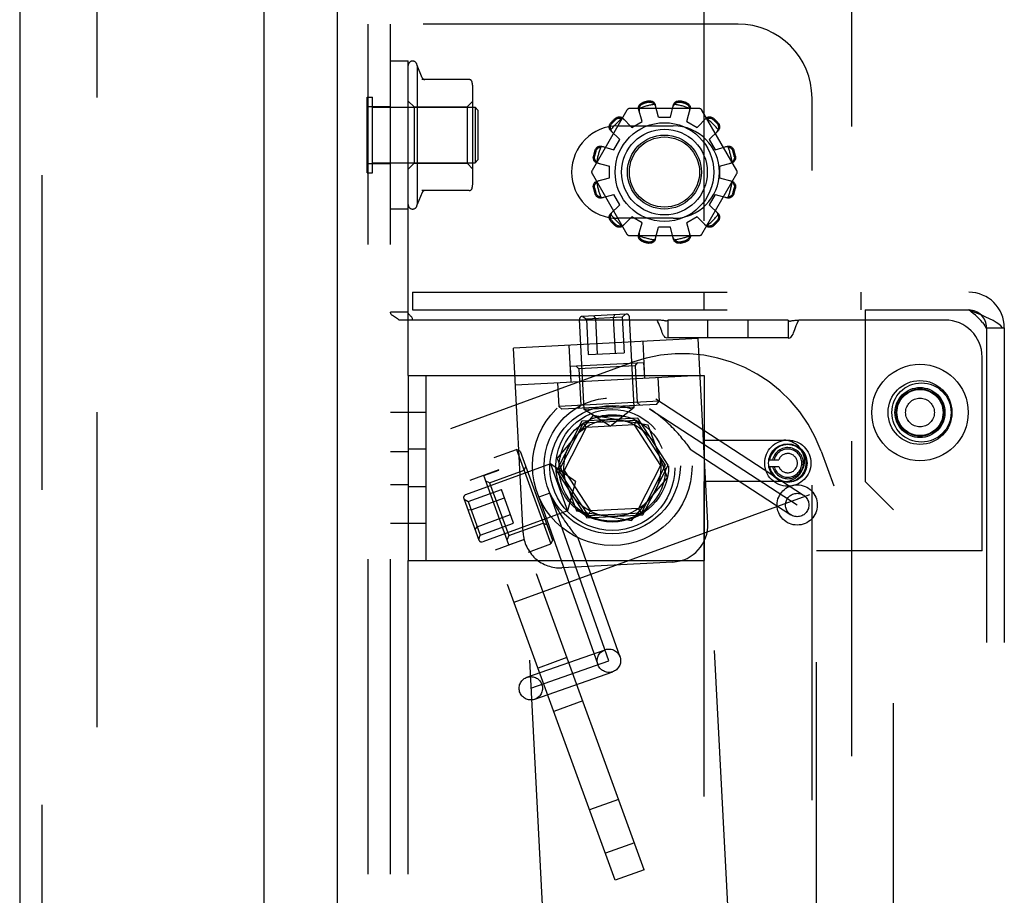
# Model space of a CAD drawing. Header units: inches. Extents: x 0 to 193, y 0 to 125.
# Tile 57 of 99: x 101.89 to 105.22, y 62.54 to 65.49. Entities that reach past the tile are written whole.
import ezdxf

# ---------------------------------------------------------------- set-up
doc = ezdxf.new("R2010")
doc.units = ezdxf.units.IN
doc.header["$LTSCALE"] = 10.63801
doc.header["$MEASUREMENT"] = 0
doc.linetypes.add('HIDDEN', pattern=[0.2, 0.1, -0.1])
doc.layers.get('0').update_dxf_attribs({"linetype": 'CONTINUOUS'})
doc.layers.add('DEFAULT_2', color=8, linetype='HIDDEN')
doc.layers.add('EXD_ENCLOSURE_DOOR_ASSEMBLY', color=7, linetype='CONTINUOUS')

msp = doc.modelspace()

# ---------------------------------------------------------------- linework, layer by layer
at = {"color": 3, "linetype": 'Continuous'}
msp.add_line((102.9632, 80.1668), (102.9632, 45.7928), dxfattribs=at)
at = {"layer": 'DEFAULT_2', "color": 8, "linetype": 'HIDDEN'}
for p, q in [((102.1506, 79.0615), (102.1506, 46.8981)), ((104.2028, 65.8788), (104.2028, 64.0738)), ((104.7028, 60.8788), (104.7028, 65.8788)), ((103.0682, 60.4798), (103.0682, 65.4798)), ((104.3182, 65.4798), (103.0682, 65.4798)), ((103.1432, 60.4798), (103.1432, 65.4798)), ((103.2032, 64.2923), (103.2032, 65.4798)), ((103.2032, 65.3548), (103.1432, 65.3548)), ((103.2332, 65.3398), (103.2332, 64.8698)), ((103.2508, 65.2987), (103.2332, 65.3398)), ((103.4096, 65.2923), (103.2499, 65.2923)), ((103.0642, 64.9768), (103.0642, 65.2328)), ((103.0642, 65.2328), (103.0822, 65.2328)), ((103.0822, 64.9768), (103.0822, 65.2328)), ((103.4222, 64.9531), (103.4222, 65.2565)), ((104.5682, 60.7298), (104.5682, 65.2298)), ((103.0682, 65.2014), (103.1432, 65.2014)), ((103.0822, 65.1988), (103.4292, 65.1988)), ((103.2232, 65.1998), (103.2032, 65.2198)), ((103.2232, 65.1998), (103.2232, 65.0098)), ((103.2232, 65.1998), (103.4022, 65.1998)), ((103.4022, 65.1998), (103.4222, 65.2198)), ((103.4022, 65.1998), (103.4022, 65.0098)), ((103.4292, 65.1988), (103.4292, 65.0108)), ((103.4392, 65.1888), (103.4292, 65.1988)), ((104.0494, 65.1658), (104.0384, 65.208)), ((104.0894, 65.1658), (104.1005, 65.208)), ((103.4392, 65.1888), (103.4392, 65.0208)), ((103.9427, 65.1893), (103.8246, 64.9848)), ((104.1875, 65.1943), (103.9514, 65.1943)), ((103.9938, 65.1509), (103.9822, 65.193)), ((104.0494, 65.1658), (104.0894, 65.1658)), ((104.1451, 65.1509), (104.1567, 65.193)), ((104.3142, 64.9848), (104.1962, 65.1893)), ((103.9119, 65.1361), (104.0994, 65.1361)), ((103.9285, 65.1619), (103.9591, 65.1309)), ((103.9591, 65.1309), (103.9938, 65.1509)), ((104.1451, 65.1509), (104.1798, 65.1309)), ((104.1798, 65.1309), (104.2104, 65.1619)), ((103.8873, 65.1208), (103.9184, 65.0901)), ((104.2205, 65.0901), (104.2516, 65.1208)), ((103.8563, 65.0671), (103.8984, 65.0555)), ((103.8984, 65.0555), (103.9184, 65.0901)), ((104.2205, 65.0901), (104.2405, 65.0555)), ((104.2405, 65.0555), (104.2826, 65.0671)), ((103.0682, 65.0083), (103.1432, 65.0083)), ((103.0822, 65.0108), (103.4292, 65.0108)), ((103.2232, 65.0098), (103.2032, 64.9898)), ((103.2232, 65.0098), (103.4022, 65.0098)), ((103.4022, 65.0098), (103.4222, 64.9898)), ((103.4392, 65.0208), (103.4292, 65.0108)), ((103.8412, 65.0108), (103.8834, 64.9998)), ((103.8834, 64.9598), (103.8834, 64.9998)), ((104.2554, 64.9998), (104.2977, 65.0108)), ((104.2554, 64.9998), (104.2554, 64.9598)), ((103.0642, 64.9768), (103.0822, 64.9768)), ((103.8246, 64.9748), (103.9427, 64.7703)), ((104.1962, 64.7703), (104.3142, 64.9748)), ((103.8412, 64.9488), (103.8834, 64.9598)), ((104.2554, 64.9598), (104.2977, 64.9488)), ((103.2508, 64.9109), (103.2332, 64.8698)), ((103.4096, 64.9173), (103.2499, 64.9173)), ((103.8563, 64.8926), (103.8984, 64.9041)), ((103.9184, 64.8695), (103.8984, 64.9041)), ((104.2405, 64.9041), (104.2205, 64.8695)), ((104.2405, 64.9041), (104.2826, 64.8926)), ((103.8873, 64.8388), (103.9184, 64.8695)), ((104.2205, 64.8695), (104.2516, 64.8388)), ((103.2032, 64.8548), (103.1432, 64.8548)), ((104.0994, 64.8236), (103.9119, 64.8236)), ((103.9285, 64.7977), (103.9591, 64.8287)), ((103.9938, 64.8087), (103.9591, 64.8287)), ((103.9822, 64.7666), (103.9938, 64.8087)), ((104.1798, 64.8287), (104.1451, 64.8087)), ((104.1567, 64.7666), (104.1451, 64.8087)), ((104.1798, 64.8287), (104.2104, 64.7977)), ((103.9514, 64.7653), (104.1875, 64.7653)), ((104.0384, 64.7516), (104.0494, 64.7938)), ((104.0894, 64.7938), (104.0494, 64.7938)), ((104.1005, 64.7516), (104.0894, 64.7938)), ((103.2182, 64.5738), (103.2182, 64.5138)), ((103.2182, 64.5738), (105.0982, 64.5738)), ((104.2026, 64.5738), (104.2026, 64.5138)), ((104.7338, 64.5738), (104.7338, 64.5138)), ((103.2032, 64.506), (103.1432, 64.506)), ((103.1482, 64.4967), (103.146, 64.499)), ((103.1508, 64.4946), (103.1482, 64.4967)), ((103.2182, 64.5138), (104.7482, 64.5138)), ((103.9405, 64.5), (103.7917, 64.4922)), ((103.9019, 64.498), (103.8966, 64.4877)), ((103.9379, 64.4999), (103.9269, 64.4893)), ((104.7482, 64.5138), (104.7482, 63.9338)), ((104.7482, 64.5138), (105.0982, 64.5138)), ((103.1537, 64.4926), (103.1508, 64.4946)), ((104.0444, 64.4798), (103.1723, 64.4798)), ((103.2116, 64.4933), (103.2097, 64.4952)), ((103.7982, 64.1771), (103.7823, 64.4817)), ((103.7938, 64.4923), (103.8058, 64.4829)), ((103.9269, 64.4893), (103.8058, 64.4829)), ((103.8058, 64.4829), (103.8121, 64.3631)), ((103.8298, 64.4942), (103.8361, 64.4845)), ((103.8361, 64.4845), (103.8424, 64.3647)), ((103.8966, 64.4877), (103.9029, 64.3678)), ((103.9269, 64.4893), (103.9332, 64.3694)), ((103.967, 64.1859), (103.951, 64.4905)), ((104.0757, 64.4765), (104.0748, 64.4763)), ((104.0812, 64.4798), (104.0812, 64.4198)), ((104.4872, 64.4798), (104.0812, 64.4798)), ((104.2162, 64.4198), (104.2162, 64.4798)), ((104.3522, 64.4198), (104.3522, 64.4798)), ((104.4872, 64.4798), (104.4872, 64.4198)), ((104.4959, 64.4766), (104.4978, 64.4771)), ((104.5078, 64.4787), (104.5111, 64.479)), ((105.0182, 64.4798), (104.524, 64.4798)), ((105.1553, 64.4538), (105.2123, 64.4538)), ((105.1582, 64.4538), (105.1582, 61.5058)), ((105.2123, 64.4538), (105.2182, 64.4538)), ((105.2182, 64.4538), (105.2182, 61.5058)), ((104.1832, 64.4176), (103.559, 64.3849)), ((103.9959, 64.4078), (104.0025, 64.2829)), ((104.0812, 64.4198), (104.0812, 64.4191)), ((104.4872, 64.4198), (104.0812, 64.4198)), ((104.2159, 63.7934), (104.1832, 64.4176)), ((104.4872, 64.4198), (104.4872, 64.4191)), ((103.5917, 63.7607), (103.559, 64.3849)), ((103.7463, 64.3947), (103.7528, 64.2699)), ((103.8121, 64.3631), (103.9332, 64.3694)), ((103.3475, 64.1137), (103.9583, 64.336)), ((103.7505, 64.3238), (103.9992, 64.3368)), ((103.9702, 64.3253), (103.9797, 64.3358)), ((103.9992, 64.3368), (104.002, 64.2829)), ((105.1432, 63.6998), (105.1432, 64.3548)), ((103.7505, 64.3238), (103.7533, 64.2699)), ((103.7805, 64.3154), (103.77, 64.3248)), ((103.9702, 64.3253), (103.7805, 64.3154)), ((103.7805, 64.3154), (103.787, 64.1915)), ((103.9702, 64.3253), (103.9767, 64.2015)), ((103.2032, 64.2923), (103.2032, 63.6673)), ((103.2032, 64.2923), (104.2032, 64.2923)), ((103.2632, 64.2923), (103.2632, 63.6673)), ((104.1897, 64.2928), (103.5656, 64.26)), ((103.7079, 64.2675), (103.7121, 64.1876)), ((104.0474, 64.2853), (104.0516, 64.2054)), ((104.2032, 64.2923), (104.2032, 63.6673)), ((104.0516, 64.2054), (103.7121, 64.1876)), ((103.9767, 64.2015), (103.9872, 64.192)), ((104.0403, 64.2131), (104.5397, 63.8879)), ((104.0421, 64.1949), (104.0516, 64.2054)), ((103.2632, 64.1673), (103.1432, 64.1673)), ((103.7226, 64.1781), (103.7121, 64.1876)), ((104.0421, 64.1949), (103.7226, 64.1781)), ((103.787, 64.1915), (103.7775, 64.181)), ((103.967, 64.1859), (103.7982, 64.1771)), ((103.8858, 64.1216), (103.7982, 64.1771)), ((103.8858, 64.1216), (103.967, 64.1859)), ((104.0187, 64.18), (104.5182, 63.8548)), ((104.001, 62.6223), (103.4452, 64.1493)), ((103.7902, 64.1384), (103.7044, 63.9699)), ((103.8285, 64.1575), (103.707, 64.0126)), ((103.7949, 64.1311), (103.713, 63.9704)), ((103.979, 64.1483), (103.7902, 64.1384)), ((103.9751, 64.1406), (103.7949, 64.1311)), ((103.7949, 64.1311), (103.8044, 64.1166)), ((104.0147, 64.1246), (103.8285, 64.1575)), ((103.9751, 64.1406), (103.9672, 64.1251)), ((104.0734, 63.9892), (103.9751, 64.1406)), ((104.082, 63.9897), (103.979, 64.1483)), ((103.9033, 62.5867), (103.3475, 64.1137)), ((103.8044, 64.1166), (103.7303, 63.9713)), ((103.9672, 64.1251), (103.8044, 64.1166)), ((103.9672, 64.1251), (104.0561, 63.9883)), ((104.0794, 63.947), (104.0147, 64.1246)), ((104.2028, 64.0738), (104.4728, 64.0738)), ((103.1432, 64.0354), (103.2032, 64.0354)), ((103.2632, 64.0438), (103.2032, 64.0438)), ((103.4939, 64.0154), (103.5691, 64.0428)), ((103.5691, 64.0428), (103.6854, 63.7233)), ((103.5819, 64.0368), (103.5691, 64.0428)), ((103.5819, 64.0368), (103.6914, 63.7361)), ((104.1515, 64.0507), (104.1545, 64.0464)), ((104.1569, 64.0429), (104.4966, 63.8217)), ((104.5991, 64.0372), (104.6419, 63.9197)), ((103.707, 64.0126), (103.7717, 63.835)), ((104.4248, 64.0072), (104.4558, 64.0072)), ((103.6839, 63.9935), (103.3973, 63.8892)), ((103.5093, 63.9731), (103.4116, 63.9375)), ((103.4588, 63.9542), (103.5095, 63.9726)), ((103.4782, 63.9299), (103.5948, 63.9723)), ((103.5948, 63.9723), (103.6007, 63.9851)), ((103.6839, 63.9935), (103.7417, 63.8347)), ((103.7692, 63.9347), (103.6839, 63.9935)), ((103.7044, 63.9699), (103.8073, 63.8113)), ((103.713, 63.9704), (103.7303, 63.9713)), ((103.713, 63.9704), (103.8113, 63.819)), ((103.7303, 63.9713), (103.8191, 63.8345)), ((104.0561, 63.9883), (103.982, 63.843)), ((103.9915, 63.8285), (104.0734, 63.9892)), ((103.9962, 63.8212), (104.082, 63.9897)), ((104.0734, 63.9892), (104.0561, 63.9883)), ((104.4248, 63.9852), (104.4558, 63.9852)), ((103.5439, 63.7202), (103.4588, 63.9542)), ((103.4782, 63.9299), (103.4654, 63.9358)), ((103.7692, 63.9347), (103.7417, 63.8347)), ((103.9579, 63.8021), (104.0794, 63.947)), ((104.2028, 63.9338), (104.2028, 60.8788)), ((104.4728, 63.9338), (104.2028, 63.9338)), ((104.8432, 63.8388), (104.7482, 63.9338)), ((103.1432, 63.9242), (103.2032, 63.9242)), ((103.2632, 63.9158), (103.2032, 63.9158)), ((103.4055, 63.8665), (103.5183, 63.9075)), ((103.4782, 63.9299), (103.5432, 63.7513)), ((103.5598, 63.7936), (103.5183, 63.9075)), ((103.5612, 63.5264), (104.6419, 63.9197)), ((103.8818, 63.3285), (103.6763, 63.9107)), ((103.3913, 63.8764), (103.4422, 63.7364)), ((103.3922, 63.8739), (103.4055, 63.8665)), ((103.4055, 63.8665), (103.447, 63.7526)), ((103.4159, 63.838), (103.5287, 63.8791)), ((103.6825, 63.8944), (103.6449, 63.8811)), ((103.6449, 63.8811), (103.8445, 63.3153)), ((103.4045, 63.84), (103.4159, 63.838)), ((103.7417, 63.8347), (103.4551, 63.7304)), ((103.7717, 63.835), (103.9579, 63.8021)), ((103.8113, 63.819), (103.8191, 63.8345)), ((103.982, 63.843), (103.8191, 63.8345)), ((103.9915, 63.8285), (103.982, 63.843)), ((104.8432, 62.1208), (104.8432, 63.8388)), ((103.4366, 63.781), (103.5494, 63.8221)), ((103.8073, 63.8113), (103.9962, 63.8212)), ((103.8113, 63.819), (103.9915, 63.8285)), ((103.2632, 63.7923), (103.1432, 63.7923)), ((103.4292, 63.7722), (103.4366, 63.781)), ((103.447, 63.7526), (103.5598, 63.7936)), ((103.5432, 63.7513), (103.6598, 63.7937)), ((103.6598, 63.7937), (103.6726, 63.7878)), ((104.5168, 58.0513), (104.2159, 63.7934)), ((103.4416, 63.7383), (103.447, 63.7526)), ((103.5948, 63.7382), (103.4971, 63.7026)), ((103.5432, 63.7513), (103.5373, 63.7385)), ((103.5439, 63.7202), (103.5947, 63.7387)), ((103.8927, 58.0186), (103.5917, 63.7607)), ((103.6914, 63.7361), (103.6854, 63.7233)), ((103.777, 63.7441), (103.7754, 63.7459)), ((103.777, 63.7441), (103.919, 63.3416)), ((103.6102, 63.6959), (103.6854, 63.7233)), ((104.5832, 62.2598), (104.5832, 63.6998)), ((105.1432, 63.6998), (104.5832, 63.6998)), ((103.2032, 60.4798), (103.2032, 63.6673)), ((103.2032, 63.6673), (104.2032, 63.6673)), ((104.0976, 63.6621), (103.7231, 63.6424)), ((103.6046, 63.2725), (103.8687, 63.3657)), ((103.74, 63.3393), (103.6423, 63.3037)), ((103.6178, 63.2353), (103.8818, 63.3285)), ((103.6309, 63.1981), (103.8949, 63.2912)), ((103.7934, 63.1927), (103.6957, 63.1571)), ((103.9145, 62.86), (103.8167, 62.8245)), ((103.9678, 62.7135), (103.8701, 62.6779)), ((104.001, 62.6223), (103.9033, 62.5867))]:
    msp.add_line(p, q, dxfattribs=at)
for points in [[(103.9822, 65.193), (103.9818, 65.1947), (103.9817, 65.1966), (103.9818, 65.1985), (103.9821, 65.2004), (103.9827, 65.2023), (103.9834, 65.2041), (103.9844, 65.2059), (103.9856, 65.2075), (103.9871, 65.2091), (103.9887, 65.2106), (103.9904, 65.2119), (103.9923, 65.213), (103.9943, 65.214), (103.9964, 65.2147)], [(103.9845, 65.1948), (103.9847, 65.1958), (103.9849, 65.1968), (103.9852, 65.1978), (103.9855, 65.1988), (103.9859, 65.1998), (103.9863, 65.2008), (103.9868, 65.2017), (103.9873, 65.2026), (103.9879, 65.2035), (103.9885, 65.2044), (103.9892, 65.2054), (103.99, 65.2062), (103.9909, 65.2071), (103.9919, 65.208), (103.9931, 65.2088), (103.9944, 65.2096), (103.9958, 65.2103), (103.9974, 65.2109)], [(104.0153, 65.2198), (104.0174, 65.2201), (104.0196, 65.2203), (104.0218, 65.2203), (104.024, 65.22), (104.0261, 65.2196), (104.0281, 65.2189), (104.03, 65.2181), (104.0317, 65.2171), (104.0334, 65.2159), (104.0348, 65.2145), (104.036, 65.213), (104.0371, 65.2114), (104.0379, 65.2098), (104.0384, 65.208)], [(104.0163, 65.216), (104.018, 65.2162), (104.0196, 65.2164), (104.0211, 65.2163), (104.0225, 65.2162), (104.0238, 65.2159), (104.025, 65.2156), (104.0262, 65.2152), (104.0272, 65.2148), (104.0282, 65.2143), (104.0292, 65.2138), (104.0301, 65.2133), (104.031, 65.2127), (104.0318, 65.2121), (104.0326, 65.2114), (104.0334, 65.2107), (104.0341, 65.21), (104.0348, 65.2093), (104.0355, 65.2085)], [(104.0403, 65.2009), (104.0399, 65.2023), (104.0393, 65.2036), (104.0385, 65.2049), (104.0377, 65.2062), (104.0367, 65.2074), (104.0355, 65.2085)], [(104.1034, 65.2085), (104.1022, 65.2074), (104.1012, 65.2062), (104.1003, 65.2049), (104.0996, 65.2036), (104.099, 65.2023), (104.0986, 65.2009)], [(104.1005, 65.208), (104.101, 65.2098), (104.1018, 65.2114), (104.1028, 65.213), (104.1041, 65.2145), (104.1055, 65.2159), (104.1071, 65.2171), (104.1089, 65.2181), (104.1107, 65.2189), (104.1128, 65.2196), (104.1149, 65.22), (104.1171, 65.2203), (104.1193, 65.2203), (104.1215, 65.2201), (104.1236, 65.2198)], [(104.1034, 65.2085), (104.104, 65.2093), (104.1048, 65.21), (104.1055, 65.2107), (104.1063, 65.2114), (104.1071, 65.2121), (104.1079, 65.2127), (104.1088, 65.2133), (104.1097, 65.2138), (104.1107, 65.2143), (104.1117, 65.2148), (104.1127, 65.2152), (104.1139, 65.2156), (104.1151, 65.2159), (104.1164, 65.2162), (104.1178, 65.2163), (104.1193, 65.2164), (104.1209, 65.2162), (104.1226, 65.216)], [(104.1415, 65.2109), (104.1431, 65.2103), (104.1445, 65.2096), (104.1458, 65.2088), (104.147, 65.208), (104.148, 65.2071), (104.1489, 65.2062), (104.1497, 65.2053), (104.1504, 65.2044), (104.151, 65.2035), (104.1516, 65.2026), (104.1521, 65.2017), (104.1526, 65.2007), (104.153, 65.1998), (104.1533, 65.1988), (104.1537, 65.1978), (104.154, 65.1968), (104.1542, 65.1958), (104.1544, 65.1948)], [(104.1425, 65.2147), (104.1446, 65.214), (104.1465, 65.213), (104.1484, 65.2119), (104.1502, 65.2106), (104.1518, 65.2091), (104.1532, 65.2075), (104.1544, 65.2059), (104.1554, 65.2041), (104.1562, 65.2023), (104.1568, 65.2004), (104.1571, 65.1985), (104.1572, 65.1966), (104.1571, 65.1947), (104.1567, 65.193)], [(103.9025, 65.1605), (103.9042, 65.1619), (103.906, 65.1632), (103.908, 65.1643), (103.91, 65.1651), (103.912, 65.1658), (103.9141, 65.1662), (103.9161, 65.1665), (103.9182, 65.1664), (103.9201, 65.1662), (103.9221, 65.1658), (103.9239, 65.1651), (103.9256, 65.1642), (103.9271, 65.1632), (103.9285, 65.1619)], [(103.9053, 65.1577), (103.9066, 65.1588), (103.908, 65.1597), (103.9093, 65.1605), (103.9106, 65.161), (103.9118, 65.1615), (103.9131, 65.1618), (103.9142, 65.1621), (103.9154, 65.1622), (103.9165, 65.1623), (103.9176, 65.1623), (103.9186, 65.1623), (103.9197, 65.1623), (103.9207, 65.1621), (103.9217, 65.162), (103.9227, 65.1618), (103.9237, 65.1615), (103.9247, 65.1612), (103.9257, 65.1609)], [(103.9845, 65.1948), (103.984, 65.1933), (103.9838, 65.1918), (103.9836, 65.1902), (103.9837, 65.1887), (103.9838, 65.1873), (103.9841, 65.1858)], [(104.1547, 65.1858), (104.1551, 65.1873), (104.1552, 65.1887), (104.1553, 65.1902), (104.1551, 65.1918), (104.1548, 65.1933), (104.1544, 65.1948)], [(104.2104, 65.1619), (104.2118, 65.1632), (104.2133, 65.1642), (104.215, 65.1651), (104.2168, 65.1658), (104.2187, 65.1662), (104.2207, 65.1664), (104.2227, 65.1665), (104.2248, 65.1662), (104.2269, 65.1658), (104.2289, 65.1651), (104.2309, 65.1643), (104.2329, 65.1632), (104.2347, 65.1619), (104.2363, 65.1605)], [(104.2132, 65.1609), (104.2141, 65.1612), (104.2151, 65.1615), (104.2162, 65.1618), (104.2172, 65.162), (104.2182, 65.1621), (104.2192, 65.1623), (104.2203, 65.1623), (104.2213, 65.1623), (104.2224, 65.1623), (104.2235, 65.1622), (104.2247, 65.162), (104.2258, 65.1618), (104.2271, 65.1615), (104.2283, 65.161), (104.2296, 65.1605), (104.2309, 65.1597), (104.2323, 65.1588), (104.2336, 65.1577)], [(103.8873, 65.1208), (103.8861, 65.1221), (103.885, 65.1236), (103.8842, 65.1253), (103.8835, 65.1272), (103.883, 65.1291), (103.8828, 65.1311), (103.8828, 65.1331), (103.883, 65.1351), (103.8834, 65.1372), (103.8841, 65.1393), (103.885, 65.1413), (103.8861, 65.1432), (103.8873, 65.145), (103.8887, 65.1467)], [(103.8884, 65.1235), (103.888, 65.1245), (103.8877, 65.1255), (103.8875, 65.1265), (103.8873, 65.1275), (103.8871, 65.1286), (103.887, 65.1296), (103.8869, 65.1306), (103.8869, 65.1317), (103.8869, 65.1328), (103.887, 65.1339), (103.8872, 65.135), (103.8874, 65.1362), (103.8878, 65.1374), (103.8882, 65.1387), (103.8888, 65.14), (103.8895, 65.1413), (103.8904, 65.1426), (103.8915, 65.1439)], [(103.9337, 65.1567), (103.9326, 65.1577), (103.9314, 65.1586), (103.9301, 65.1593), (103.9287, 65.16), (103.9273, 65.1605), (103.9257, 65.1609)], [(104.2132, 65.1609), (104.2116, 65.1605), (104.2102, 65.16), (104.2088, 65.1593), (104.2075, 65.1586), (104.2063, 65.1577), (104.2052, 65.1567)], [(104.2474, 65.1439), (104.2485, 65.1426), (104.2494, 65.1413), (104.2501, 65.14), (104.2507, 65.1386), (104.2511, 65.1374), (104.2514, 65.1362), (104.2517, 65.135), (104.2519, 65.1339), (104.2519, 65.1328), (104.252, 65.1317), (104.252, 65.1306), (104.2519, 65.1296), (104.2518, 65.1286), (104.2516, 65.1275), (104.2514, 65.1265), (104.2512, 65.1255), (104.2509, 65.1245), (104.2505, 65.1235)], [(104.2502, 65.1467), (104.2516, 65.145), (104.2528, 65.1432), (104.2539, 65.1413), (104.2548, 65.1393), (104.2554, 65.1372), (104.2559, 65.1351), (104.2561, 65.1331), (104.2561, 65.1311), (104.2559, 65.1291), (104.2554, 65.1272), (104.2547, 65.1253), (104.2538, 65.1236), (104.2528, 65.1221), (104.2516, 65.1208)], [(103.8884, 65.1235), (103.8887, 65.122), (103.8893, 65.1205), (103.8899, 65.1191), (103.8907, 65.1178), (103.8916, 65.1167), (103.8926, 65.1156)], [(104.2463, 65.1156), (104.2473, 65.1167), (104.2482, 65.1178), (104.249, 65.1191), (104.2496, 65.1205), (104.2501, 65.122), (104.2505, 65.1235)], [(103.8345, 65.0529), (103.8353, 65.0549), (103.8362, 65.0569), (103.8374, 65.0588), (103.8387, 65.0606), (103.8401, 65.0622), (103.8417, 65.0636), (103.8434, 65.0648), (103.8451, 65.0658), (103.8469, 65.0666), (103.8488, 65.0672), (103.8508, 65.0675), (103.8527, 65.0676), (103.8545, 65.0674), (103.8563, 65.0671)], [(103.8383, 65.0518), (103.8389, 65.0534), (103.8396, 65.0549), (103.8404, 65.0562), (103.8413, 65.0573), (103.8421, 65.0583), (103.843, 65.0592), (103.8439, 65.06), (103.8448, 65.0607), (103.8457, 65.0614), (103.8466, 65.0619), (103.8476, 65.0625), (103.8485, 65.0629), (103.8494, 65.0633), (103.8504, 65.0637), (103.8514, 65.064), (103.8524, 65.0643), (103.8534, 65.0646), (103.8544, 65.0648)], [(103.8634, 65.0651), (103.862, 65.0654), (103.8605, 65.0656), (103.859, 65.0656), (103.8575, 65.0655), (103.856, 65.0652), (103.8544, 65.0648)], [(104.2844, 65.0648), (104.2829, 65.0652), (104.2814, 65.0655), (104.2799, 65.0656), (104.2784, 65.0656), (104.2769, 65.0654), (104.2755, 65.0651)], [(104.2826, 65.0671), (104.2844, 65.0674), (104.2862, 65.0676), (104.2881, 65.0675), (104.29, 65.0672), (104.2919, 65.0666), (104.2938, 65.0658), (104.2955, 65.0648), (104.2972, 65.0636), (104.2988, 65.0622), (104.3002, 65.0606), (104.3015, 65.0588), (104.3027, 65.0569), (104.3036, 65.0549), (104.3043, 65.0529)], [(104.2844, 65.0648), (104.2855, 65.0646), (104.2865, 65.0643), (104.2875, 65.064), (104.2885, 65.0637), (104.2894, 65.0633), (104.2904, 65.0629), (104.2913, 65.0625), (104.2923, 65.0619), (104.2932, 65.0614), (104.2941, 65.0607), (104.295, 65.06), (104.2959, 65.0592), (104.2968, 65.0583), (104.2976, 65.0573), (104.2985, 65.0562), (104.2993, 65.0549), (104.2999, 65.0534), (104.3006, 65.0518)], [(103.8412, 65.0108), (103.8395, 65.0114), (103.8378, 65.0122), (103.8362, 65.0132), (103.8347, 65.0144), (103.8334, 65.0159), (103.8322, 65.0175), (103.8311, 65.0192), (103.8303, 65.0211), (103.8297, 65.0231), (103.8292, 65.0252), (103.829, 65.0274), (103.8289, 65.0296), (103.8291, 65.0318), (103.8295, 65.034)], [(103.8408, 65.0137), (103.84, 65.0144), (103.8392, 65.0151), (103.8385, 65.0159), (103.8378, 65.0167), (103.8372, 65.0175), (103.8365, 65.0183), (103.836, 65.0192), (103.8354, 65.0201), (103.8349, 65.021), (103.8344, 65.022), (103.834, 65.0231), (103.8336, 65.0242), (103.8333, 65.0255), (103.8331, 65.0268), (103.8329, 65.0282), (103.8329, 65.0297), (103.833, 65.0313), (103.8333, 65.033)], [(104.3094, 65.034), (104.3098, 65.0318), (104.31, 65.0296), (104.3099, 65.0274), (104.3097, 65.0252), (104.3092, 65.0231), (104.3086, 65.0211), (104.3077, 65.0192), (104.3067, 65.0175), (104.3055, 65.0159), (104.3042, 65.0144), (104.3027, 65.0132), (104.3011, 65.0122), (104.2994, 65.0114), (104.2977, 65.0108)], [(104.3056, 65.033), (104.3059, 65.0313), (104.306, 65.0297), (104.306, 65.0282), (104.3058, 65.0267), (104.3056, 65.0254), (104.3053, 65.0242), (104.3049, 65.0231), (104.3044, 65.022), (104.304, 65.021), (104.3035, 65.0201), (104.3029, 65.0192), (104.3023, 65.0183), (104.3017, 65.0175), (104.3011, 65.0166), (104.3004, 65.0159), (104.2997, 65.0151), (104.2989, 65.0144), (104.2981, 65.0137)], [(103.8408, 65.0137), (103.8419, 65.0126), (103.843, 65.0116), (103.8443, 65.0107), (103.8456, 65.01), (103.847, 65.0094), (103.8484, 65.009)], [(104.2905, 65.009), (104.2919, 65.0094), (104.2933, 65.01), (104.2946, 65.0107), (104.2958, 65.0116), (104.297, 65.0126), (104.2981, 65.0137)], [(103.8295, 64.9256), (103.8291, 64.9278), (103.8289, 64.93), (103.829, 64.9322), (103.8292, 64.9344), (103.8297, 64.9365), (103.8303, 64.9385), (103.8311, 64.9404), (103.8322, 64.9421), (103.8334, 64.9437), (103.8347, 64.9452), (103.8362, 64.9464), (103.8378, 64.9474), (103.8395, 64.9482), (103.8412, 64.9488)], [(103.8333, 64.9266), (103.833, 64.9283), (103.8329, 64.9299), (103.8329, 64.9314), (103.8331, 64.9329), (103.8333, 64.9342), (103.8336, 64.9354), (103.834, 64.9365), (103.8344, 64.9376), (103.8349, 64.9386), (103.8354, 64.9395), (103.836, 64.9404), (103.8365, 64.9413), (103.8372, 64.9421), (103.8378, 64.943), (103.8385, 64.9437), (103.8392, 64.9445), (103.84, 64.9452), (103.8408, 64.9459)], [(103.8484, 64.9506), (103.847, 64.9502), (103.8456, 64.9496), (103.8443, 64.9489), (103.843, 64.948), (103.8419, 64.947), (103.8408, 64.9459)], [(104.2981, 64.9459), (104.297, 64.947), (104.2958, 64.948), (104.2946, 64.9489), (104.2933, 64.9496), (104.2919, 64.9502), (104.2905, 64.9506)], [(104.2977, 64.9488), (104.2994, 64.9482), (104.3011, 64.9474), (104.3027, 64.9464), (104.3042, 64.9452), (104.3055, 64.9437), (104.3067, 64.9421), (104.3077, 64.9404), (104.3086, 64.9385), (104.3092, 64.9365), (104.3097, 64.9344), (104.3099, 64.9322), (104.31, 64.93), (104.3098, 64.9278), (104.3094, 64.9256)], [(104.2981, 64.9459), (104.2989, 64.9452), (104.2997, 64.9445), (104.3004, 64.9437), (104.3011, 64.9429), (104.3017, 64.9421), (104.3023, 64.9413), (104.3029, 64.9404), (104.3035, 64.9395), (104.304, 64.9386), (104.3045, 64.9376), (104.3049, 64.9365), (104.3053, 64.9354), (104.3056, 64.9341), (104.3058, 64.9328), (104.306, 64.9314), (104.306, 64.9299), (104.3059, 64.9283), (104.3056, 64.9266)], [(103.8563, 64.8926), (103.8545, 64.8922), (103.8527, 64.892), (103.8508, 64.8921), (103.8488, 64.8924), (103.8469, 64.893), (103.8451, 64.8938), (103.8434, 64.8948), (103.8417, 64.896), (103.8401, 64.8974), (103.8387, 64.899), (103.8374, 64.9008), (103.8362, 64.9027), (103.8353, 64.9047), (103.8345, 64.9067)], [(103.8544, 64.8948), (103.8534, 64.895), (103.8524, 64.8953), (103.8514, 64.8956), (103.8504, 64.8959), (103.8494, 64.8963), (103.8485, 64.8967), (103.8476, 64.8971), (103.8466, 64.8977), (103.8457, 64.8982), (103.8448, 64.8989), (103.8439, 64.8996), (103.843, 64.9004), (103.8421, 64.9013), (103.8412, 64.9023), (103.8404, 64.9034), (103.8396, 64.9047), (103.8389, 64.9062), (103.8383, 64.9078)], [(104.3043, 64.9067), (104.3036, 64.9047), (104.3027, 64.9027), (104.3015, 64.9008), (104.3002, 64.899), (104.2988, 64.8974), (104.2972, 64.896), (104.2955, 64.8948), (104.2938, 64.8938), (104.2919, 64.893), (104.29, 64.8924), (104.2881, 64.8921), (104.2862, 64.892), (104.2844, 64.8922), (104.2826, 64.8926)], [(104.3006, 64.9078), (104.2999, 64.9062), (104.2993, 64.9047), (104.2985, 64.9034), (104.2976, 64.9023), (104.2968, 64.9013), (104.2959, 64.9004), (104.295, 64.8996), (104.2941, 64.8989), (104.2932, 64.8982), (104.2922, 64.8977), (104.2913, 64.8971), (104.2904, 64.8967), (104.2894, 64.8963), (104.2885, 64.8959), (104.2875, 64.8956), (104.2865, 64.8953), (104.2855, 64.895), (104.2844, 64.8948)], [(103.8544, 64.8948), (103.856, 64.8944), (103.8575, 64.8941), (103.859, 64.894), (103.8605, 64.894), (103.862, 64.8942), (103.8634, 64.8945)], [(104.2755, 64.8945), (104.2769, 64.8942), (104.2784, 64.894), (104.2799, 64.894), (104.2814, 64.8941), (104.2829, 64.8944), (104.2844, 64.8948)], [(103.8887, 64.8129), (103.8873, 64.8146), (103.8861, 64.8164), (103.885, 64.8183), (103.8841, 64.8203), (103.8834, 64.8224), (103.883, 64.8245), (103.8828, 64.8265), (103.8828, 64.8285), (103.883, 64.8305), (103.8835, 64.8324), (103.8842, 64.8343), (103.885, 64.836), (103.8861, 64.8375), (103.8873, 64.8388)], [(103.8915, 64.8157), (103.8904, 64.817), (103.8895, 64.8183), (103.8888, 64.8197), (103.8882, 64.821), (103.8878, 64.8222), (103.8874, 64.8234), (103.8872, 64.8246), (103.887, 64.8257), (103.8869, 64.8268), (103.8869, 64.8279), (103.8869, 64.829), (103.887, 64.83), (103.8871, 64.8311), (103.8873, 64.8321), (103.8875, 64.8331), (103.8877, 64.8341), (103.888, 64.8351), (103.8884, 64.8361)], [(103.8926, 64.844), (103.8916, 64.8429), (103.8907, 64.8418), (103.8899, 64.8405), (103.8893, 64.8391), (103.8887, 64.8376), (103.8884, 64.8361)], [(104.2505, 64.8361), (104.2501, 64.8376), (104.2496, 64.8391), (104.249, 64.8405), (104.2482, 64.8418), (104.2473, 64.8429), (104.2463, 64.844)], [(104.2505, 64.8361), (104.2509, 64.8351), (104.2512, 64.8341), (104.2514, 64.8331), (104.2516, 64.8321), (104.2518, 64.831), (104.2519, 64.83), (104.252, 64.829), (104.252, 64.8279), (104.2519, 64.8268), (104.2519, 64.8257), (104.2517, 64.8246), (104.2514, 64.8234), (104.2511, 64.8222), (104.2507, 64.8209), (104.2501, 64.8196), (104.2494, 64.8183), (104.2485, 64.817), (104.2474, 64.8157)], [(104.2516, 64.8388), (104.2528, 64.8375), (104.2538, 64.836), (104.2547, 64.8343), (104.2554, 64.8324), (104.2559, 64.8305), (104.2561, 64.8285), (104.2561, 64.8265), (104.2559, 64.8245), (104.2554, 64.8224), (104.2548, 64.8203), (104.2539, 64.8183), (104.2528, 64.8164), (104.2516, 64.8146), (104.2502, 64.8129)], [(103.9285, 64.7977), (103.9271, 64.7964), (103.9256, 64.7954), (103.9239, 64.7945), (103.9221, 64.7938), (103.9201, 64.7934), (103.9182, 64.7932), (103.9161, 64.7931), (103.9141, 64.7934), (103.912, 64.7938), (103.91, 64.7945), (103.908, 64.7953), (103.906, 64.7964), (103.9042, 64.7977), (103.9025, 64.7991)], [(103.9257, 64.7987), (103.9247, 64.7984), (103.9237, 64.7981), (103.9227, 64.7978), (103.9217, 64.7976), (103.9207, 64.7975), (103.9196, 64.7973), (103.9186, 64.7973), (103.9175, 64.7973), (103.9165, 64.7973), (103.9154, 64.7974), (103.9142, 64.7976), (103.913, 64.7978), (103.9118, 64.7981), (103.9106, 64.7986), (103.9093, 64.7991), (103.908, 64.7999), (103.9066, 64.8008), (103.9053, 64.8019)], [(103.9257, 64.7987), (103.9273, 64.7991), (103.9287, 64.7996), (103.9301, 64.8003), (103.9314, 64.8011), (103.9326, 64.8019), (103.9337, 64.8029)], [(104.2052, 64.8029), (104.2063, 64.8019), (104.2075, 64.8011), (104.2088, 64.8003), (104.2102, 64.7996), (104.2116, 64.7991), (104.2132, 64.7987)], [(104.2363, 64.7991), (104.2347, 64.7977), (104.2329, 64.7964), (104.2309, 64.7953), (104.2289, 64.7945), (104.2269, 64.7938), (104.2248, 64.7934), (104.2227, 64.7931), (104.2207, 64.7932), (104.2187, 64.7934), (104.2168, 64.7938), (104.215, 64.7945), (104.2133, 64.7954), (104.2118, 64.7964), (104.2104, 64.7977)], [(104.2336, 64.8019), (104.2322, 64.8008), (104.2309, 64.7999), (104.2296, 64.7991), (104.2283, 64.7986), (104.227, 64.7981), (104.2258, 64.7978), (104.2246, 64.7976), (104.2235, 64.7974), (104.2224, 64.7973), (104.2213, 64.7973), (104.2203, 64.7973), (104.2192, 64.7973), (104.2182, 64.7975), (104.2172, 64.7976), (104.2162, 64.7978), (104.2151, 64.7981), (104.2141, 64.7984), (104.2132, 64.7987)], [(103.9964, 64.7449), (103.9943, 64.7456), (103.9923, 64.7466), (103.9904, 64.7477), (103.9887, 64.749), (103.9871, 64.7505), (103.9856, 64.7521), (103.9844, 64.7537), (103.9834, 64.7555), (103.9827, 64.7573), (103.9821, 64.7592), (103.9818, 64.7611), (103.9817, 64.763), (103.9818, 64.7649), (103.9822, 64.7666)], [(103.9841, 64.7738), (103.9838, 64.7723), (103.9837, 64.7709), (103.9836, 64.7694), (103.9838, 64.7679), (103.984, 64.7663), (103.9845, 64.7648)], [(103.9974, 64.7487), (103.9958, 64.7493), (103.9944, 64.75), (103.9931, 64.7508), (103.9919, 64.7516), (103.9909, 64.7525), (103.99, 64.7534), (103.9892, 64.7543), (103.9885, 64.7552), (103.9879, 64.7561), (103.9873, 64.757), (103.9868, 64.7579), (103.9863, 64.7589), (103.9859, 64.7598), (103.9855, 64.7608), (103.9852, 64.7618), (103.9849, 64.7628), (103.9847, 64.7638), (103.9845, 64.7648)], [(104.1544, 64.7648), (104.1542, 64.7638), (104.154, 64.7628), (104.1537, 64.7618), (104.1533, 64.7608), (104.153, 64.7598), (104.1526, 64.7588), (104.1521, 64.7579), (104.1516, 64.757), (104.151, 64.7561), (104.1504, 64.7552), (104.1497, 64.7543), (104.1489, 64.7534), (104.148, 64.7525), (104.147, 64.7516), (104.1458, 64.7508), (104.1445, 64.75), (104.1431, 64.7493), (104.1415, 64.7487)], [(104.1567, 64.7666), (104.1571, 64.7649), (104.1572, 64.763), (104.1571, 64.7611), (104.1568, 64.7592), (104.1562, 64.7573), (104.1554, 64.7555), (104.1544, 64.7537), (104.1532, 64.7521), (104.1518, 64.7505), (104.1502, 64.749), (104.1484, 64.7477), (104.1465, 64.7466), (104.1446, 64.7456), (104.1425, 64.7449)], [(104.1544, 64.7648), (104.1548, 64.7663), (104.1551, 64.7679), (104.1553, 64.7694), (104.1552, 64.7709), (104.1551, 64.7723), (104.1547, 64.7738)], [(104.0384, 64.7516), (104.0379, 64.7498), (104.0371, 64.7482), (104.036, 64.7466), (104.0348, 64.7451), (104.0334, 64.7437), (104.0317, 64.7425), (104.03, 64.7415), (104.0281, 64.7407), (104.0261, 64.74), (104.024, 64.7396), (104.0218, 64.7393), (104.0196, 64.7393), (104.0174, 64.7395), (104.0153, 64.7398)], [(104.0355, 64.7511), (104.0348, 64.7503), (104.0341, 64.7496), (104.0334, 64.7489), (104.0326, 64.7482), (104.0318, 64.7475), (104.0309, 64.7469), (104.0301, 64.7463), (104.0292, 64.7458), (104.0282, 64.7453), (104.0272, 64.7448), (104.0261, 64.7444), (104.025, 64.744), (104.0238, 64.7437), (104.0225, 64.7434), (104.0211, 64.7433), (104.0196, 64.7432), (104.018, 64.7434), (104.0163, 64.7436)], [(104.0355, 64.7511), (104.0367, 64.7522), (104.0377, 64.7534), (104.0385, 64.7547), (104.0393, 64.756), (104.0399, 64.7573), (104.0403, 64.7587)], [(104.0986, 64.7587), (104.099, 64.7573), (104.0996, 64.756), (104.1003, 64.7547), (104.1012, 64.7534), (104.1022, 64.7522), (104.1034, 64.7511)], [(104.1236, 64.7398), (104.1215, 64.7395), (104.1193, 64.7393), (104.1171, 64.7393), (104.1149, 64.7396), (104.1128, 64.74), (104.1107, 64.7407), (104.1089, 64.7415), (104.1071, 64.7425), (104.1055, 64.7437), (104.1041, 64.7451), (104.1028, 64.7466), (104.1018, 64.7482), (104.101, 64.7498), (104.1005, 64.7516)], [(104.1226, 64.7436), (104.1209, 64.7434), (104.1193, 64.7432), (104.1178, 64.7433), (104.1164, 64.7434), (104.1151, 64.7437), (104.1139, 64.744), (104.1127, 64.7444), (104.1117, 64.7448), (104.1106, 64.7453), (104.1097, 64.7458), (104.1088, 64.7463), (104.1079, 64.7469), (104.1071, 64.7475), (104.1063, 64.7482), (104.1055, 64.7489), (104.1048, 64.7496), (104.104, 64.7503), (104.1034, 64.7511)], [(103.146, 64.499), (103.1444, 64.5014), (103.1435, 64.5037), (103.1432, 64.506)], [(103.2177, 64.4798), (103.2179, 64.4821), (103.2175, 64.4845), (103.2165, 64.487), (103.2151, 64.4893), (103.2134, 64.4913), (103.2116, 64.4933), (103.2097, 64.4952), (103.2078, 64.4972), (103.2059, 64.4993), (103.2045, 64.5014), (103.2035, 64.5037), (103.2032, 64.506)], [(105.2123, 64.4538), (105.2068, 64.4598), (105.1995, 64.4658), (105.1907, 64.4718), (105.1803, 64.4778), (105.1687, 64.4838), (105.156, 64.4898), (105.1424, 64.4958), (105.128, 64.5018), (105.1132, 64.5078), (105.0982, 64.5138)], [(105.1444, 64.4718), (105.1393, 64.4778), (105.1335, 64.4838), (105.1271, 64.4898), (105.1203, 64.4958), (105.1131, 64.5018), (105.1057, 64.5078), (105.0982, 64.5138)], [(103.1603, 64.4887), (103.1569, 64.4906), (103.1537, 64.4926)], [(103.1699, 64.4822), (103.167, 64.4844), (103.1637, 64.4866), (103.1603, 64.4887), (103.1569, 64.4906)], [(103.1723, 64.4798), (103.1699, 64.4822), (103.167, 64.4844), (103.1637, 64.4866)], [(104.0557, 64.4543), (104.0532, 64.461), (104.0505, 64.4677), (104.0476, 64.474), (104.0444, 64.4798)], [(104.0573, 64.479), (104.0536, 64.4793), (104.0493, 64.4796), (104.0444, 64.4798)], [(104.0812, 64.4191), (104.0783, 64.419), (104.0753, 64.4196), (104.0723, 64.4211), (104.0695, 64.4237), (104.0668, 64.4272), (104.0644, 64.4316), (104.0622, 64.4365), (104.0601, 64.4419), (104.0579, 64.4479), (104.0557, 64.4543), (104.0532, 64.461), (104.0505, 64.4677), (104.0476, 64.474), (104.0444, 64.4798)], [(104.0706, 64.4771), (104.0693, 64.4774), (104.0677, 64.4777), (104.0658, 64.478), (104.0634, 64.4784), (104.0606, 64.4787), (104.0573, 64.479), (104.0536, 64.4793), (104.0493, 64.4796)], [(104.0812, 64.4785), (104.0787, 64.4775), (104.077, 64.4768), (104.0757, 64.4765), (104.0748, 64.4763), (104.074, 64.4763), (104.0733, 64.4764), (104.0725, 64.4766), (104.0706, 64.4771)], [(104.4872, 64.4785), (104.4897, 64.4775), (104.4914, 64.4768), (104.4927, 64.4765), (104.4936, 64.4763), (104.4944, 64.4763), (104.4951, 64.4764), (104.4959, 64.4766)], [(104.4897, 64.4775), (104.4914, 64.4768), (104.4927, 64.4765), (104.4936, 64.4763)], [(104.4978, 64.4771), (104.4991, 64.4773), (104.5007, 64.4777), (104.5026, 64.478), (104.505, 64.4784), (104.5078, 64.4787), (104.5111, 64.479), (104.5148, 64.4793), (104.5191, 64.4796)], [(104.5083, 64.4419), (104.5105, 64.4479), (104.5127, 64.4543), (104.5152, 64.461), (104.5179, 64.4677), (104.5208, 64.474), (104.524, 64.4798)], [(104.5127, 64.4543), (104.5152, 64.461), (104.5179, 64.4677), (104.5208, 64.474), (104.524, 64.4798)], [(104.5148, 64.4793), (104.5191, 64.4796), (104.524, 64.4798)], [(105.1444, 64.4718), (105.1489, 64.4658), (105.1525, 64.4598), (105.1553, 64.4538)], [(104.0622, 64.4365), (104.0601, 64.4419), (104.0579, 64.4479)], [(104.4872, 64.4191), (104.4901, 64.419), (104.4931, 64.4196), (104.4961, 64.4211), (104.4989, 64.4237), (104.5015, 64.4272), (104.504, 64.4316), (104.5062, 64.4365), (104.5083, 64.4419), (104.5105, 64.4479)], [(104.132, 64.0765), (104.1283, 64.0811), (104.1243, 64.086), (104.12, 64.0909), (104.1156, 64.096), (104.111, 64.1011), (104.1062, 64.1063), (104.1012, 64.1116), (104.0961, 64.1168), (104.0908, 64.1221), (104.0854, 64.1273), (104.0799, 64.1325), (104.0742, 64.1376), (104.0684, 64.1427), (104.0625, 64.1476), (104.0566, 64.1526), (104.0505, 64.1574), (104.0443, 64.1621), (104.038, 64.1667), (104.0317, 64.1713), (104.0252, 64.1757), (104.0187, 64.18)], [(103.8312, 64.1488), (103.8368, 64.1508), (103.8426, 64.1525), (103.8483, 64.1541), (103.8541, 64.1555), (103.86, 64.1567), (103.8659, 64.1577), (103.8718, 64.1585), (103.8778, 64.1591), (103.8838, 64.1596), (103.8898, 64.1598), (103.8957, 64.1598), (103.9017, 64.1596), (103.9077, 64.1592), (103.9137, 64.1586), (103.9196, 64.1579), (103.9255, 64.1569), (103.9314, 64.1557), (103.9372, 64.1543)], [(103.8312, 64.1488), (103.8369, 64.1499), (103.8426, 64.151), (103.8484, 64.1519), (103.8543, 64.1528), (103.8602, 64.1535), (103.8661, 64.1542), (103.872, 64.1547), (103.878, 64.1552), (103.884, 64.1556), (103.89, 64.1558), (103.8959, 64.156), (103.9019, 64.1561), (103.9079, 64.156), (103.9138, 64.1559), (103.9197, 64.1556), (103.9256, 64.1553), (103.9314, 64.1549), (103.9372, 64.1543)], [(104.132, 64.0765), (104.1356, 64.072), (104.1389, 64.0677), (104.142, 64.0637), (104.1447, 64.06), (104.1473, 64.0566), (104.1495, 64.0535), (104.1515, 64.0507)], [(104.1545, 64.0464), (104.1563, 64.0438), (104.1569, 64.0429)], [(103.6825, 63.8944), (103.6854, 63.8872), (103.6884, 63.8801), (103.6915, 63.873), (103.6948, 63.8661), (103.6981, 63.8591), (103.7016, 63.8523), (103.7051, 63.8456), (103.7088, 63.8389), (103.7125, 63.8324), (103.7163, 63.826), (103.7201, 63.8197), (103.724, 63.8135), (103.7279, 63.8075), (103.7318, 63.8017), (103.7356, 63.7961), (103.7395, 63.7907), (103.7433, 63.7854), (103.747, 63.7805), (103.7506, 63.7758), (103.7541, 63.7713)], [(103.7754, 63.7459), (103.7726, 63.749), (103.7708, 63.7512), (103.7686, 63.7537), (103.7662, 63.7566), (103.7635, 63.7598), (103.7605, 63.7633), (103.7574, 63.7672), (103.7541, 63.7713)]]:
    msp.add_lwpolyline(points, dxfattribs=at)
for centre, radius in [((104.0694, 64.9798), 0.1668), ((104.0694, 64.9798), 0.145), ((104.0694, 64.9798), 0.125), ((104.0694, 64.9798), 0.1186), ((104.9332, 64.1673), 0.163), ((104.9332, 64.1673), 0.108), ((104.9382, 64.1673), 0.1), ((103.8932, 63.9873), 0.2695), ((104.9332, 64.1673), 0.0845), ((104.9332, 64.1673), 0.08), ((104.9332, 64.1673), 0.078), ((103.8932, 63.9873), 0.23), ((104.9332, 64.1673), 0.0485), ((103.8932, 63.9798), 0.211), ((103.8932, 63.9873), 0.1905), ((103.8932, 63.9798), 0.18), ((103.8932, 63.9798), 0.164), ((104.4864, 63.9962), 0.078), ((104.4864, 63.9962), 0.065), ((104.5182, 63.8548), 0.068), ((104.5182, 63.8548), 0.0395), ((103.8818, 63.3285), 0.0395), ((103.6178, 63.2353), 0.0395)]:
    msp.add_circle(centre, radius, dxfattribs=at)
for centre, radius, start, end in [((104.3182, 65.2298), 0.25, 0, 90), ((103.2182, 65.3398), 0.015, 0.0001, 180), ((103.2601, 65.3023), 0.01, 200.8463, 270), ((103.4096, 65.2823), 0.01, 11.3409, 90), ((103.281, 65.2565), 0.1412, 0, 11.3412), ((104.0694, 64.9798), 0.2312, 98.4357, 111.5643), ((104.0694, 64.9798), 0.246, 102.7238, 107.2762), ((104.0694, 64.9798), 0.2421, 102.6908, 107.3092), ((104.0694, 64.9798), 0.2312, 68.4357, 81.5643), ((104.0694, 64.9798), 0.2421, 72.6908, 77.3092), ((104.0694, 64.9798), 0.246, 72.7238, 77.2762), ((103.9514, 65.1843), 0.01, 90, 150), ((104.1875, 65.1843), 0.01, 30, 90), ((103.9119, 64.9798), 0.1562, 90, 270), ((104.0694, 64.9798), 0.2312, 128.4357, 141.5643), ((104.0694, 64.9798), 0.246, 132.7238, 137.2762), ((104.0694, 64.9798), 0.2421, 132.6908, 137.3092), ((104.0994, 64.9798), 0.1562, 270, 90), ((104.0694, 64.9798), 0.2312, 38.4357, 51.5643), ((104.0694, 64.9798), 0.2421, 42.6908, 47.3092), ((104.0694, 64.9798), 0.246, 42.7238, 47.2762), ((104.0694, 64.9798), 0.2312, 158.4357, 171.5643), ((104.0694, 64.9798), 0.2312, 8.4357, 21.5643), ((104.0694, 64.9798), 0.246, 162.7238, 167.2762), ((104.0694, 64.9798), 0.2421, 162.6908, 167.3092), ((104.0694, 64.9798), 0.2421, 12.6908, 17.3092), ((104.0694, 64.9798), 0.246, 12.7238, 17.2762), ((103.8333, 64.9798), 0.01, 150, 210), ((104.3056, 64.9798), 0.01, 330, 30), ((103.281, 64.9531), 0.1412, 348.6588, 360), ((104.0694, 64.9798), 0.2312, 188.4357, 201.5643), ((104.0694, 64.9798), 0.2312, 338.4357, 351.5643), ((103.2601, 64.9073), 0.01, 90, 159.1537), ((103.4096, 64.9273), 0.01, 270, 348.6591), ((104.0694, 64.9798), 0.246, 192.7238, 197.2762), ((104.0694, 64.9798), 0.2421, 192.6908, 197.3092), ((104.0694, 64.9798), 0.2421, 342.6908, 347.3092), ((104.0694, 64.9798), 0.246, 342.7238, 347.2762), ((103.2182, 64.8698), 0.015, 180, 359.9999), ((104.0694, 64.9798), 0.2312, 218.4357, 231.5643), ((104.0694, 64.9798), 0.2312, 308.4357, 321.5643), ((104.0694, 64.9798), 0.246, 222.7238, 227.2762), ((104.0694, 64.9798), 0.2421, 222.6908, 227.3092), ((104.0694, 64.9798), 0.2421, 312.6908, 317.3092), ((104.0694, 64.9798), 0.246, 312.7238, 317.2762), ((103.9514, 64.7753), 0.01, 210, 270), ((104.0694, 64.9798), 0.2312, 248.4357, 261.5643), ((104.0694, 64.9798), 0.2312, 278.4357, 291.5643), ((104.1875, 64.7753), 0.01, 270, 330), ((104.0694, 64.9798), 0.246, 252.7238, 257.2762), ((104.0694, 64.9798), 0.2421, 252.6908, 257.3092), ((104.0694, 64.9798), 0.2421, 282.6908, 287.3092), ((104.0694, 64.9798), 0.246, 282.7238, 287.2762), ((105.0982, 64.4538), 0.12, 0, 90), ((103.9411, 64.49), 0.01, 3, 93), ((105.0982, 64.4538), 0.06, 0, 90), ((103.7923, 64.4822), 0.01, 93, 183), ((105.0182, 64.3548), 0.125, 0, 90), ((104.1293, 63.8662), 0.5, 20, 110), ((104.4728, 64.0038), 0.07, 270, 90), ((104.4864, 63.9962), 0.0625, 190.1369, 169.8631), ((104.4864, 63.9962), 0.0525, 192.0944, 167.9056), ((104.4864, 63.9962), 0.0475, 193.39, 166.61), ((104.4864, 63.9962), 0.0325, 199.7832, 160.2168), ((103.4007, 63.8798), 0.01, 110, 200), ((104.0911, 63.7869), 0.125, 273, 3), ((103.4516, 63.7398), 0.01, 200, 290), ((103.7166, 63.7673), 0.125, 183, 273)]:
    msp.add_arc(centre, radius, start, end, dxfattribs=at)
at = {"layer": 'EXD_ENCLOSURE_DOOR_ASSEMBLY', "color": 8, "linetype": 'HIDDEN'}
msp.add_line((101.9652, 79.8628), (101.9652, 46.0968), dxfattribs=at)
at = {"layer": 'EXD_ENCLOSURE_DOOR_ASSEMBLY', "color": 3, "linetype": 'Continuous'}
for p, q in [((101.8902, 74.9823), (101.8902, 50.9823)), ((102.7152, 74.1383), (102.7152, 51.8213))]:
    msp.add_line(p, q, dxfattribs=at)

doc.saveas('drawing.dxf')
